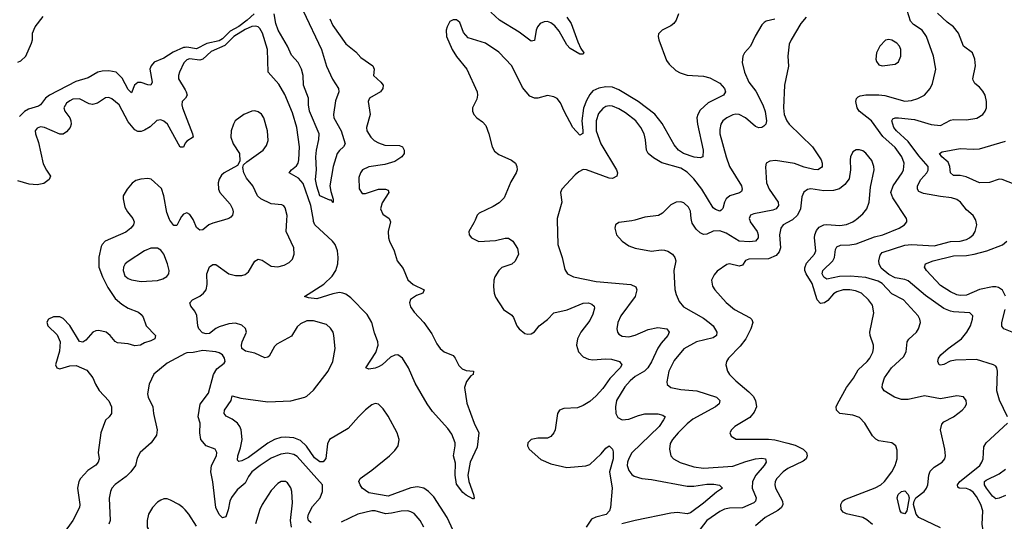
# Model space of a CAD drawing. Header units: inches. Extents: x 2143765 to 2212928, y 878963 to 1017374.
# Tile 133 of 256: x 2148982 to 2155042, y 958146 to 961234. Entities that reach past the tile are written whole.
import ezdxf

# ---------------------------------------------------------------- set-up
doc = ezdxf.new("R2010")
doc.units = ezdxf.units.IN
doc.header["$MEASUREMENT"] = 0
for name, color, linetype in [('C1945', 7, 'Continuous'), ('C1946', 7, 'Continuous'), ('C1955', 7, 'Continuous'), ('C1956', 7, 'Continuous')]:
    doc.layers.add(name, color=color, linetype=linetype)

msp = doc.modelspace()

# ---------------------------------------------------------------- linework, layer by layer
at = {"layer": 'C1945', "color": 5}
for points, elevation in [([(2149682, 960000), (2149685.7, 959990), (2149681.7, 959970), (2149666, 959950), (2149634.6, 959925.4), (2149508.5, 959870), (2149489.3, 959850.7), (2149482.9, 959837.1), (2149468.5, 959771.5), (2149470.2, 959710), (2149491.6, 959650), (2149524.2, 959584.2), (2149570, 959518.4), (2149610, 959481.8), (2149650, 959457.7), (2149713.3, 959433.3), (2149730, 959419.5), (2149741.5, 959401.5), (2149759.6, 959350), (2149818, 959290), (2149814.9, 959270), (2149790, 959256.2), (2149750, 959244.5), (2149724.9, 959230), (2149690, 959225.3), (2149650, 959238.7), (2149584.4, 959244.4), (2149570, 959253.3), (2149539.7, 959290), (2149513.6, 959310), (2149470, 959320.9), (2149450, 959319.2), (2149432.7, 959310), (2149390, 959260.9), (2149370, 959249.3), (2149350, 959252.7), (2149290, 959351.6), (2149250, 959394), (2149230, 959404), (2149190, 959404.7), (2149159.1, 959390), (2149148.8, 959371.2), (2149154.9, 959350), (2149212.8, 959292.8), (2149230.3, 959250), (2149227.5, 959192.5), (2149203, 959110), (2149210, 959091.3), (2149230, 959085.5), (2149290, 959103), (2149330, 959105.5), (2149396.1, 959076.1), (2149432.7, 959030), (2149448.2, 958990), (2149471.5, 958951.5), (2149530, 958887.3), (2149546.7, 958850), (2149546.4, 958810), (2149533, 958790), (2149510, 958769.3), (2149482.6, 958690), (2149465.5, 958570), (2149471.4, 958530), (2149465.5, 958510), (2149450, 958491.1), (2149401.7, 958458.3), (2149357, 958410), (2149345.3, 958390), (2149338.6, 958350), (2149352.1, 958250), (2149350.2, 958230), (2149310, 958151.5), (2149252.3, 958070)], 420), ([(2149966.1, 960000), (2149950, 959967.3), (2149930, 959966.6), (2149906.9, 960000)], 420), ([(2150000, 959178.1), (2149890, 959118.4), (2149807.7, 959052.3), (2149779, 958990), (2149769.1, 958930), (2149772.3, 958910), (2149802.3, 958850), (2149806.3, 958810), (2149828.4, 958710), (2149824.4, 958675.6), (2149791.4, 958628.6), (2149724.6, 958570), (2149706.1, 958533.9), (2149694.4, 958490), (2149666.9, 958450), (2149637.6, 958422.4), (2149570, 958372.3), (2149550, 958349.5), (2149540.2, 958330), (2149532.4, 958287.6), (2149538.4, 958150), (2149530.9, 958129.1)], 440), ([(2150000, 958215.8), (2149987, 958230), (2149962, 958250), (2149910, 958276.9), (2149890, 958283.6), (2149870, 958283.6), (2149850, 958276.2), (2149830, 958262.9), (2149799.3, 958230), (2149775.8, 958190), (2149766.7, 958150), (2149766.4, 958110), (2149790, 958070.7), (2149810, 958058.4), (2149879.9, 958039.9), (2149910, 958037.1), (2149970, 958043), (2150000, 958035.6)], 460)]:
    msp.add_lwpolyline(points, dxfattribs=dict(at, elevation=elevation))
at = {"layer": 'C1945', "color": 5, "elevation": 440}
msp.add_lwpolyline([(2149790, 959828), (2149750.4, 959810), (2149650, 959744.8), (2149631.8, 959730), (2149622, 959710), (2149618.8, 959690), (2149630, 959656.4), (2149650, 959640.9), (2149670, 959632.9), (2149730, 959621.5), (2149830, 959627.4), (2149862.2, 959637.7), (2149887.2, 959652.7), (2149900.5, 959670), (2149902.6, 959690), (2149892.3, 959730), (2149869, 959790), (2149850, 959815.3), (2149830, 959827.3)], close=True, dxfattribs=at)
at = {"layer": 'C1946', "color": 5}
for points, elevation in [([(2148970, 960972.2), (2148990, 960980.4), (2149020.7, 961010), (2149055.1, 961090), (2149060.9, 961110), (2149062, 961150), (2149078, 961190), (2149126.5, 961253.5)], 360), ([(2150000, 961062.5), (2149990, 961061.5), (2149926.6, 961033.4), (2149870, 960996.9), (2149810, 960972.3), (2149790.8, 960950), (2149784.1, 960930), (2149797.1, 960850), (2149790.2, 960829.8), (2149770, 960831.8), (2149730, 960846.3), (2149710, 960846.6), (2149689, 960830), (2149670, 960783.7), (2149650, 960804.2), (2149613, 960873), (2149576.4, 960910), (2149530, 960919.7), (2149490, 960917.1), (2149463.2, 960910), (2149404.6, 960875.4), (2149326.9, 960853.1), (2149164.7, 960770), (2149140.1, 960750), (2149110.1, 960709.9), (2149098.2, 960701.8), (2149036.6, 960683.4), (2149012, 960668), (2148981.7, 960638.3)], 360), ([(2150000, 960976.3), (2149992, 960968), (2149965, 960910), (2149958.7, 960890), (2149959.8, 960870), (2150000, 960801.7)], 380), ([(2150000, 960472.6), (2149998, 960470), (2149990, 960449.5), (2149970, 960449.7), (2149892.6, 960590), (2149870, 960608.1), (2149850, 960616.2), (2149826.9, 960613.1), (2149786.1, 960573.9), (2149750, 960553.5), (2149730, 960546), (2149710, 960545.3), (2149690, 960555.5), (2149650, 960605.8), (2149593.7, 960710), (2149550, 960747.2), (2149530, 960754.2), (2149510, 960751.6), (2149461, 960719), (2149430, 960710.6), (2149410, 960715.3), (2149350, 960745.6), (2149310, 960743.8), (2149290, 960735), (2149270, 960719.7), (2149254.9, 960690), (2149260.2, 960670), (2149290.1, 960630.1), (2149297.7, 960610), (2149299, 960590), (2149292.8, 960570), (2149270, 960542.3), (2149250, 960529.8), (2149230, 960529.8), (2149134, 960570), (2149110, 960573.3), (2149090, 960566), (2149078.3, 960550), (2149078.5, 960530), (2149097.3, 960477.3), (2149127.3, 960347.3), (2149146.8, 960306.8), (2149172.2, 960270), (2149163.8, 960250), (2149130, 960226), (2149090, 960216.2), (2149040.9, 960220.9), (2148970, 960242)], 380), ([(2150000, 960747.9), (2149982.8, 960730), (2149979.4, 960710), (2149983.3, 960690), (2150000, 960647.3)], 380), ([(2149906.9, 960000), (2149904.1, 960004.1), (2149887.3, 960047.3), (2149869.8, 960150), (2149854.5, 960194.6), (2149791.7, 960251.7), (2149770, 960256.2), (2149727.5, 960252.5), (2149697.2, 960242.8), (2149673.4, 960226.6), (2149643.7, 960190), (2149619.5, 960150), (2149618, 960130), (2149630, 960078.8), (2149645.3, 960050), (2149678.4, 960010), (2149682, 960000)], 420), ([(2150000, 960041.4), (2149990, 960037.2), (2149977.3, 960022.7), (2149966.1, 960000)], 420)]:
    msp.add_lwpolyline(points, dxfattribs=dict(at, elevation=elevation))
at = {"layer": 'C1955', "color": 5}
for points, elevation in [([(2151650.5, 958090), (2151612.8, 958170), (2151530, 958297.1), (2151498.4, 958330), (2151470, 958349.9), (2151430, 958357.3), (2151390, 958351), (2151250, 958300.7), (2151130, 958322.2), (2151090.5, 958350), (2151076.7, 958370), (2151069.3, 958390), (2151078.2, 958410), (2151150, 958461.2), (2151257.8, 958550), (2151290, 958581.5), (2151310.8, 958610), (2151317.1, 958650), (2151304.4, 958690), (2151250, 958792.6), (2151219.1, 958839.1), (2151190, 958867.6), (2151170, 958870.7), (2151150, 958863.9), (2151110, 958832.2), (2151067.3, 958790), (2151003.7, 958716.3), (2150889.7, 958650.3), (2150876.9, 958623.1), (2150866.5, 958533.5), (2150850, 958511.3), (2150830, 958512.5), (2150796.6, 958536.6), (2150747.5, 958607.5), (2150710, 958643.1), (2150670, 958658.9), (2150616.8, 958663.2), (2150590, 958661.6), (2150550, 958649.9), (2150510, 958626.5), (2150390, 958538.3), (2150350, 958518.3), (2150330, 958514.7), (2150323.2, 958523.2), (2150325.5, 958550), (2150341.6, 958598.4), (2150350.8, 958649.2), (2150346.1, 958710), (2150338, 958730), (2150322.4, 958750), (2150290, 958774.8), (2150252.9, 958792.9), (2150241.1, 958810), (2150243.5, 958830), (2150283.1, 958890), (2150290, 958918.8), (2150343.2, 958903.2), (2150510, 958881.1), (2150650, 958887.5), (2150736.3, 958910), (2150750, 958916.8), (2150790, 958953.2), (2150880.2, 959070), (2150909.9, 959130), (2150923.7, 959210), (2150916, 959290), (2150910.4, 959310.4), (2150895.4, 959335.4), (2150870, 959357.5), (2150790, 959380.2), (2150750, 959379.4), (2150710, 959362.5), (2150690, 959342.5), (2150655.1, 959284.9), (2150564, 959236), (2150550, 959221.8), (2150517.1, 959162.9), (2150510, 959155.6), (2150490, 959153.2), (2150430, 959180.3), (2150372.5, 959192.5), (2150349.6, 959209.6), (2150346.4, 959230), (2150351.6, 959250), (2150377.7, 959310), (2150372.7, 959332.7), (2150350, 959352.5), (2150310, 959364.9), (2150270, 959362), (2150210, 959343.6), (2150190, 959333.6), (2150150, 959302.6), (2150130, 959299.3), (2150107.1, 959307.1), (2150083.9, 959330), (2150078, 959350), (2150073.2, 959413.2), (2150060.3, 959440.3), (2150036.2, 959470), (2150029.9, 959490), (2150045.3, 959510), (2150090, 959532.7), (2150112.9, 959550), (2150129.8, 959570), (2150136.5, 959603.5), (2150133.7, 959670), (2150150, 959712.9), (2150170, 959727.1), (2150190, 959727), (2150270, 959670.1), (2150310, 959658.5), (2150350, 959658.3), (2150370, 959664.6), (2150390, 959680.7), (2150430, 959747.1), (2150450, 959760.5), (2150473.6, 959753.6), (2150530, 959716.5), (2150570, 959712.1), (2150610, 959723.2), (2150641.4, 959738.6), (2150660.2, 959759.8), (2150671.4, 959790), (2150669, 959830), (2150622.7, 959930), (2150626.6, 960000)], 420), ([(2150237.5, 960000), (2150170, 959980.4), (2150146.7, 959970), (2150110, 959941), (2150090, 959937.5), (2150070, 959955.3), (2150051.1, 960000)], 420), ([(2151260.1, 960000), (2151264.1, 959990), (2151249.6, 959930), (2151251.3, 959891.3), (2151257.9, 959870), (2151287.5, 959810), (2151305.9, 959750), (2151341.8, 959701.8), (2151370, 959633.1), (2151402.8, 959602.8), (2151472, 959570), (2151463, 959550), (2151424.2, 959535.8), (2151388.1, 959511.9), (2151380.8, 959490), (2151386.5, 959466.5), (2151410, 959433), (2151470.3, 959370), (2151519.5, 959299.5), (2151550, 959238), (2151570, 959210.4), (2151595.5, 959190), (2151650, 959166), (2151662.4, 959150), (2151684.5, 959104.5), (2151704.3, 959084.3), (2151730, 959073.6), (2151776, 959070), (2151772.7, 959050), (2151759.2, 959040.8), (2151732.9, 959007.1), (2151720.5, 958970), (2151733.8, 958873.8), (2151779.3, 958750), (2151806.9, 958690), (2151798.3, 958601.7), (2151754.2, 958510), (2151740.3, 958430), (2151746, 958390), (2151776, 958310), (2151779.1, 958290), (2151775.3, 958284.7), (2151770, 958283.6), (2151730, 958306.4), (2151710, 958322.8), (2151670, 958374.3), (2151661.2, 958430), (2151663.7, 958503.7), (2151651.2, 958550), (2151662.9, 958610), (2151661.8, 958630), (2151641.8, 958681.8), (2151616.6, 958716.7), (2151522.8, 958822.8), (2151489, 958869), (2151417, 958997.1), (2151375.1, 959090), (2151337.5, 959150), (2151310, 959169.9), (2151290, 959169.4), (2151264.2, 959155.8), (2151213.1, 959110), (2151190, 959097.3), (2151169.4, 959089.4), (2151130, 959083.4), (2151111.6, 959090), (2151174.6, 959185.4), (2151189.3, 959230), (2151186.9, 959250), (2151165.8, 959305.8), (2151149.9, 959369.9), (2151119.9, 959419.9), (2151021, 959521), (2150990, 959543.4), (2150970, 959550.9), (2150950, 959553.9), (2150910, 959546.8), (2150810, 959514.5), (2150760.6, 959520.6), (2150734, 959530), (2150854.9, 959605.1), (2150906, 959654), (2150927.5, 959690), (2150939.1, 959730), (2150942.7, 959770), (2150939, 959810), (2150924.3, 959850), (2150907.7, 959870), (2150799, 959970), (2150791.3, 959991.3), (2150789.8, 960000)], 380), ([(2151784.8, 960000), (2151777.4, 959982.6), (2151746.4, 959930), (2151748.2, 959910), (2151762, 959890), (2151808.3, 959868.3), (2151910, 959875.3), (2151970, 959888.1), (2151990, 959887.9), (2152016.9, 959870), (2152045.9, 959825.9), (2152052.9, 959790), (2152032, 959748), (2152010, 959729.1), (2151950, 959707.6), (2151930, 959689.7), (2151906.4, 959650), (2151900.7, 959630), (2151898.4, 959590), (2151901.8, 959550), (2151910, 959525.5), (2151960.3, 959450), (2152010, 959414.6), (2152021.4, 959401.4), (2152042.2, 959350), (2152055.6, 959330), (2152090, 959302.6), (2152110, 959297.7), (2152130, 959300.1), (2152150, 959312.1), (2152179.9, 959350), (2152230, 959387.7), (2152270, 959430.1), (2152351.9, 959448.1), (2152450, 959488.1), (2152482, 959490), (2152502.4, 959482.4), (2152517, 959470), (2152518.9, 959458.9), (2152510, 959420.7), (2152490, 959381.1), (2152435.8, 959310), (2152414.5, 959270), (2152409.2, 959230), (2152421.3, 959190), (2152450, 959159.1), (2152483, 959143), (2152510, 959139), (2152586.6, 959146.6), (2152624.4, 959144.4), (2152674.4, 959130), (2152687, 959110), (2152677.3, 959090), (2152614.8, 959025.2), (2152570, 958962.9), (2152530, 958918.3), (2152490, 958882.9), (2152450, 958858.4), (2152415, 958845), (2152330, 958840.3), (2152304.4, 958830), (2152291.3, 958808.7), (2152278.5, 958710), (2152268.9, 958690), (2152251.1, 958668.9), (2152230, 958658.3), (2152170, 958658), (2152130.8, 958650), (2152110.4, 958630), (2152107.2, 958610), (2152117.1, 958590), (2152190, 958526.7), (2152250, 958500.3), (2152350, 958476.5), (2152466.7, 958486.7), (2152490, 958495.5), (2152559.7, 958560.3), (2152590, 958596.9), (2152610, 958610.2), (2152630, 958590.5), (2152634.4, 958574.4), (2152633.9, 958530), (2152611.1, 958450), (2152628.8, 958350), (2152618, 958230), (2152611.3, 958210), (2152591.3, 958188.7), (2152527.8, 958172.2), (2152501.8, 958158.2), (2152467.9, 958110)], 420), ([(2152289.2, 960000), (2152294, 959850), (2152321.1, 959770), (2152336.7, 959696.7), (2152353.4, 959670), (2152390.2, 959650.2), (2152530, 959622.1), (2152743.6, 959603.6), (2152774.9, 959590), (2152780.2, 959570), (2152770.2, 959530), (2152682.4, 959410), (2152663.6, 959370), (2152656.1, 959330), (2152660.3, 959310), (2152670, 959298.4), (2152690, 959286.5), (2152730, 959281.1), (2152770, 959290.9), (2152850, 959327.6), (2152910, 959338), (2152964, 959330), (2152978.7, 959310), (2152970.2, 959290), (2152930, 959242.5), (2152909.3, 959210.7), (2152870, 959127.4), (2152847.2, 959090), (2152826.4, 959070), (2152770, 959036.5), (2152738.5, 959010), (2152707.1, 958972.9), (2152655.9, 958890), (2152648.6, 958850), (2152650.2, 958810), (2152664.2, 958784.2), (2152690, 958770.2), (2152730, 958774), (2152790, 958797.9), (2152830, 958807.5), (2152910, 958808.3), (2152940, 958800), (2152953.7, 958790), (2152945.3, 958770), (2152916.8, 958730), (2152750, 958567.9), (2152730, 958533.3), (2152722.7, 958510), (2152720.8, 958490), (2152730, 958459.5), (2152750, 958434), (2152764.1, 958424.1), (2152810, 958410.1), (2152870, 958404), (2153090, 958363), (2153130, 958363.1), (2153210, 958375.6), (2153253.8, 958373.8), (2153288.5, 958368.5), (2153307.7, 958350), (2153270, 958324.8), (2153190, 958256.8), (2153110, 958197.6), (2153090, 958191.6), (2153030, 958199.7), (2152990, 958195.1), (2152770, 958150.3), (2152687.4, 958130)], 440), ([(2152767.3, 960000), (2152750, 959995.1), (2152670, 959986), (2152648.6, 959971.4), (2152644, 959950), (2152654.8, 959910), (2152690.8, 959870), (2152730, 959841.6), (2152770, 959827.6), (2152870, 959809), (2152930, 959816.9), (2152950, 959814.3), (2152970, 959808.9), (2152999.5, 959790), (2153014.6, 959770), (2153019.6, 959750), (2153008.1, 959690), (2153013.7, 959573.7), (2153021.3, 959541.3), (2153039.7, 959499.7), (2153066.4, 959466.4), (2153190, 959396.1), (2153224.7, 959370), (2153250, 959349.2), (2153273.1, 959310), (2153271, 959289), (2153250, 959275), (2153146.7, 959250), (2153070, 959208.4), (2153010, 959136.4), (2152977.1, 959070), (2152964.4, 959004.4), (2152967.7, 958987.7), (2152990.2, 958970.2), (2153050, 958958), (2153150, 958948.8), (2153270, 958910.9), (2153291.8, 958890), (2153287.6, 958870), (2153263.6, 958850), (2153124.9, 958775.1), (2153090, 958746.8), (2153035.2, 958690), (2153000.2, 958650), (2152985.9, 958625.8), (2152980.9, 958590), (2152990.3, 958550), (2153006.4, 958530), (2153047.6, 958507.6), (2153130, 958481.6), (2153190, 958472.6), (2153370, 958485.2), (2153450, 958514.6), (2153509.9, 958530.1), (2153550, 958535), (2153572.4, 958530), (2153575.8, 958510), (2153563.8, 958490), (2153512.3, 958430), (2153491.6, 958390), (2153489.6, 958350), (2153514.3, 958290), (2153511, 958270), (2153499.4, 958260.6), (2153430, 958228.6), (2153350, 958227.1), (2153320.2, 958219.8), (2153290, 958206), (2153211.8, 958150), (2153150, 958071.9)], 460), ([(2153474.6, 960000), (2153477.8, 959990), (2153519.8, 959930), (2153527.6, 959910), (2153527.9, 959890), (2153510, 959869.8), (2153474.2, 959865.8), (2153410, 959870.5), (2153330, 959918.8), (2153290, 959934.8), (2153250, 959932.1), (2153210, 959913), (2153190, 959912.3), (2153170, 959921.6), (2153145.2, 959945.2), (2153121.5, 959981.5), (2153116.5, 960000)], 460), ([(2153733.2, 960000), (2153681.7, 959970), (2153666.2, 959950), (2153659, 959910), (2153663.9, 959830), (2153656.1, 959803.9), (2153637.5, 959782.5), (2153590, 959761.2), (2153470, 959758.8), (2153449.6, 959750.4), (2153430, 959722.6), (2153410, 959716.8), (2153350, 959731.3), (2153333.7, 959726.3), (2153274.4, 959685.6), (2153256.5, 959663.5), (2153240.3, 959630), (2153246.2, 959593.8), (2153259.6, 959570), (2153330, 959492), (2153380.3, 959450), (2153478.6, 959398.6), (2153488.6, 959388.6), (2153493.8, 959370), (2153482, 959330), (2153450.9, 959269.1), (2153416.7, 959223.3), (2153344.9, 959150), (2153332.2, 959130), (2153328.7, 959110), (2153338, 959070), (2153350.3, 959050), (2153388.8, 959010), (2153470, 958943.2), (2153495.5, 958915.5), (2153510.8, 958890), (2153515.9, 958850), (2153502.4, 958817.6), (2153474.7, 958785.3), (2153383.8, 958730), (2153362, 958710), (2153353.4, 958690), (2153360.7, 958670), (2153392.5, 958652.5), (2153590, 958651.3), (2153630, 958646.5), (2153710, 958627.2), (2153753.9, 958613.9), (2153804.7, 958590), (2153823.5, 958570), (2153827.5, 958550), (2153821.8, 958530), (2153804.8, 958515.2), (2153710, 958470.5), (2153680.2, 958450), (2153641.8, 958410), (2153631.3, 958390), (2153629.1, 958370), (2153634.2, 958350), (2153676.8, 958270), (2153679.4, 958250), (2153670.2, 958230), (2153647.7, 958212.3), (2153570.2, 958170), (2153510, 958117.7)], 480), ([(2154230, 958125.7), (2154195.3, 958155.3), (2154170, 958169.1), (2154070, 958192.4), (2154050, 958201.3), (2154037.8, 958217.8), (2154034.7, 958250), (2154045.7, 958270), (2154059.4, 958280.6), (2154247.3, 958352.7), (2154281.6, 958370), (2154304.2, 958390), (2154349.7, 958450), (2154369.7, 958490), (2154382.6, 958530), (2154383, 958583), (2154374, 958610), (2154350, 958629.6), (2154270, 958642), (2154250, 958651.3), (2154230, 958671.5), (2154184, 958750), (2154150, 958785.1), (2154110, 958798.4), (2154030, 958809.9), (2154008.9, 958830), (2154007.4, 958850), (2154014.2, 958870), (2154069.8, 958970), (2154113.5, 959026.5), (2154142.5, 959077.5), (2154198.5, 959130), (2154213.7, 959150), (2154232.5, 959187.5), (2154237.6, 959210), (2154236.1, 959230), (2154215.8, 959290), (2154214.8, 959310), (2154239.2, 959430), (2154230, 959476.2), (2154206.9, 959510), (2154163, 959550), (2154125.6, 959565.6), (2154090, 959571.5), (2154050, 959570.4), (2154010, 959558.5), (2153990, 959545.7), (2153955, 959505), (2153935.9, 959490), (2153910, 959487.5), (2153889.9, 959509.9), (2153858.3, 959610), (2153821.9, 959670), (2153813.7, 959690), (2153813.4, 959706.6), (2153824.9, 959735.1), (2153873.2, 959790), (2153881.8, 959810), (2153872.9, 959890), (2153875, 959910), (2153885, 959935), (2153903.2, 959956.8), (2153930, 959971), (2153950, 959973.5), (2154030, 959966.7), (2154070, 959972.4), (2154109.6, 959990), (2154123.6, 960000)], 480), ([(2154650, 958105.7), (2154516, 958170), (2154499.5, 958190), (2154482.4, 958250), (2154486.6, 958270), (2154497.6, 958290), (2154548.2, 958330), (2154563.5, 958350), (2154571.7, 958370), (2154576.2, 958430), (2154586.4, 958453.6), (2154610, 958479.6), (2154658.4, 958510), (2154674.7, 958530), (2154679.7, 958550), (2154676.4, 958590), (2154649.7, 958710), (2154656.6, 958743.4), (2154670, 958758), (2154730, 958788.2), (2154782.9, 958830), (2154800.5, 958850), (2154809.6, 958870), (2154807.3, 958890), (2154790, 958911.5), (2154750, 958918.7), (2154650, 958900.5), (2154550, 958917.4), (2154450, 958896.4), (2154410, 958896.4), (2154366, 958910), (2154302.7, 958950), (2154289.7, 958970), (2154291.2, 958990), (2154305.3, 959030), (2154346.5, 959090), (2154422, 959158), (2154437.6, 959190), (2154444.7, 959250), (2154453.1, 959266.9), (2154500.5, 959310), (2154514.3, 959330), (2154525.1, 959370), (2154522.6, 959390), (2154511.1, 959410), (2154420.4, 959510), (2154350, 959545.7), (2154290, 959608.8), (2154264.6, 959624.6), (2154190, 959645.9), (2154094.9, 959654.9), (2154027.2, 959652.8), (2153950, 959636.8), (2153930, 959647.8), (2153921.2, 959670), (2153924.7, 959690), (2153987.3, 959750), (2153995.7, 959770), (2154001.9, 959818.1), (2154010, 959835.6), (2154034.5, 959845.5), (2154090, 959846.8), (2154130, 959854.6), (2154242.5, 959897.5), (2154295.1, 959910), (2154394.5, 959950), (2154427.3, 959970), (2154442, 959990), (2154441.3, 960000)], 460), ([(2155060.5, 958790), (2155011.6, 958891.6), (2154994.9, 958950), (2154999.6, 959070), (2154996.5, 959090), (2154990, 959101.5), (2154975.6, 959110), (2154870, 959141.5), (2154741.5, 959138.5), (2154709.3, 959130.7), (2154670, 959111.5), (2154650, 959107.1), (2154641.2, 959110), (2154631.8, 959130), (2154637.4, 959150), (2154651.3, 959170), (2154696.4, 959210), (2154777.2, 959270), (2154811.6, 959310), (2154834.4, 959350), (2154846.4, 959390), (2154847.1, 959410), (2154829.8, 959429.8), (2154730, 959435.3), (2154710, 959439.1), (2154670, 959456.6), (2154556.4, 959536.4), (2154450, 959625.6), (2154430, 959633.7), (2154370, 959644.3), (2154330, 959666), (2154284.6, 959704.6), (2154271.6, 959730), (2154268.9, 959750), (2154276.7, 959783.3), (2154290, 959801.4), (2154430, 959846.7), (2154470, 959849.6), (2154610, 959841.7), (2154710, 959869.2), (2154770, 959871.3), (2154810, 959881.3), (2154828.2, 959890), (2154849.7, 959910), (2154861.7, 959930), (2154872.2, 959970), (2154865.7, 960000)], 440), ([(2155050, 959531.8), (2155030, 959568.4), (2155005.5, 959585.5), (2154990, 959589.8), (2154970, 959588.3), (2154890, 959572.8), (2154810, 959538.5), (2154770, 959535.1), (2154750, 959540.4), (2154710, 959558.9), (2154650, 959597.7), (2154563.1, 959690), (2154549.7, 959710), (2154556.9, 959730), (2154602.9, 959750), (2154730, 959779.1), (2154810, 959782.2), (2154855.6, 959790), (2154934.7, 959810), (2155030, 959847.3), (2155058.2, 959870)], 420), ([(2155090.8, 959310), (2155039.5, 959330), (2155026.5, 959346.5), (2155027.2, 959370), (2155047.7, 959450)], 420), ([(2150775.9, 958135.9), (2150760.3, 958150), (2150756.5, 958170), (2150759.3, 958190), (2150783.6, 958236.4), (2150831.5, 958290), (2150846.6, 958330), (2150844.8, 958370), (2150690, 958545.9), (2150670, 958557.2), (2150630, 958565.8), (2150590, 958559.9), (2150530, 958534.3), (2150461.7, 958490), (2150411.7, 958450), (2150390, 958422.3), (2150370, 958380.4), (2150319.8, 958340.2), (2150286.6, 958293.4), (2150276, 958270), (2150264.4, 958215.6), (2150250, 958174.5), (2150230, 958166.6), (2150210, 958187.3), (2150188.3, 958230), (2150171.8, 958388.2), (2150158.8, 958450), (2150162.9, 958490), (2150193.5, 958550), (2150196.3, 958570), (2150185.2, 958590), (2150130, 958611.3), (2150097.6, 958650), (2150091.5, 958690), (2150093.2, 958750), (2150081.5, 958790), (2150093.4, 958866.6), (2150144.6, 958935.4), (2150174.3, 959050), (2150195.3, 959084.7), (2150239.8, 959120.2), (2150246.3, 959130), (2150242.6, 959150), (2150230, 959171.3), (2150210, 959183.5), (2150188.8, 959188.8), (2150110, 959196.7), (2150050, 959185.5), (2150010, 959183.5), (2150000, 959178.1)], 440), ([(2155050, 957992.4), (2155030, 957987.3), (2155013.9, 957993.9), (2154970, 958048.3), (2154930, 958072.3), (2154911.5, 958091.5), (2154905.6, 958125.6), (2154909.9, 958210), (2154897.1, 958250), (2154870, 958299.5), (2154850, 958324.7), (2154830, 958340.5), (2154810, 958347.6), (2154764, 958350), (2154755.6, 958355.6), (2154752.6, 958370), (2154767.8, 958390), (2154868.2, 958470), (2154890.6, 958490), (2154904, 958510), (2154910.6, 958530), (2154915.2, 958604.8), (2154930.5, 958629.5), (2155060.7, 958750)], 440), ([(2155050, 958304.6), (2155010, 958288), (2154990, 958285.3), (2154970, 958300.7), (2154931.8, 958350), (2154920.7, 958370), (2154919.8, 958390), (2154930, 958399.8), (2155010, 958438.2), (2155050, 958466.2)], 420), ([(2150654.2, 958110), (2150648.1, 958150), (2150660.7, 958260.7), (2150656, 958330), (2150650, 958352.7), (2150630, 958382.7), (2150619, 958390), (2150592, 958390), (2150570, 958378.4), (2150530, 958335.1), (2150475.3, 958250), (2150461.1, 958218.9), (2150434, 958130)], 460), ([(2150070, 958116), (2150023.6, 958190), (2150000, 958215.8)], 460), ([(2151469.8, 958110), (2151447.7, 958150), (2151410, 958193.5), (2151390, 958205.3), (2151370, 958209.8), (2151330, 958208.3), (2151270, 958195.4), (2151233, 958193), (2151170, 958210.4), (2151150, 958210.9), (2151062.7, 958190), (2150959.8, 958140.2)], 440)]:
    msp.add_lwpolyline(points, dxfattribs=dict(at, elevation=elevation))
at = {"layer": 'C1955', "color": 5, "elevation": 460}
msp.add_lwpolyline([(2154430, 958191.2), (2154410, 958198.9), (2154401.5, 958210), (2154382.6, 958290), (2154389.1, 958310), (2154409.1, 958330), (2154430, 958333), (2154449.3, 958310), (2154455.8, 958290), (2154441.6, 958210)], close=True, dxfattribs=at)
at = {"layer": 'C1956', "color": 5}
for points, elevation in [([(2150425.9, 961270), (2150382.2, 961230), (2150330, 961192.5), (2150277.5, 961162.5), (2150230, 961115.8), (2150210, 961102.5), (2150133.5, 961086.5), (2150070, 961055.1), (2150010, 961063.6), (2150000, 961062.5)], 360), ([(2150727.6, 961287.6), (2150838.9, 961050), (2150870, 960947.4), (2150906.7, 960866.7), (2150943.5, 960810), (2150945.6, 960790), (2150925.5, 960734.5), (2150912.6, 960650), (2150916.3, 960630), (2150961.4, 960550), (2150984.9, 960470), (2150976, 960450), (2150950.6, 960429.4), (2150935.3, 960410), (2150912.1, 960330), (2150891, 960210), (2150896, 960176), (2150910.7, 960129.3), (2150910.9, 960109.1), (2150908, 960110), (2150902, 960122), (2150890, 960122), (2150830, 960149.4), (2150810, 960209.2), (2150802.7, 960250), (2150809.8, 960310.2), (2150804.4, 960390), (2150808.2, 960430), (2150823.7, 960496.3), (2150824.9, 960530), (2150766.7, 960670), (2150760.1, 960710), (2150760.5, 960750), (2150728.3, 960830), (2150726.9, 960890), (2150716.5, 960930), (2150695.9, 960970), (2150654.7, 961014.7), (2150629.8, 961070), (2150573.7, 961170), (2150559.3, 961210), (2150548.1, 961270)], 360), ([(2153037.3, 961270), (2153023.1, 961230), (2153008.2, 961210), (2152990, 961196.3), (2152936, 961170), (2152913.4, 961146.6), (2152910.6, 961130), (2152915.5, 961110), (2152962.9, 960982.9), (2152979.5, 960959.5), (2153021, 960921), (2153046.4, 960906.4), (2153090, 960892.3), (2153190, 960886.2), (2153230, 960876.5), (2153290, 960842.6), (2153319.5, 960810), (2153324.9, 960790), (2153313.4, 960770), (2153219, 960721), (2153170, 960676.1), (2153154.8, 960650), (2153150.1, 960630), (2153152.7, 960590), (2153188.7, 960430), (2153186.8, 960390), (2153170, 960383), (2153133, 960387), (2153068.4, 960410), (2153036, 960430), (2153010, 960464), (2152935.4, 960595.4), (2152890, 960652.5), (2152789, 960730), (2152670, 960801.5), (2152630, 960817.6), (2152590, 960820.2), (2152546.9, 960813.1), (2152510, 960795.4), (2152490, 960772.7), (2152470, 960736.8), (2152451.1, 960688.9), (2152440.7, 960610), (2152448.6, 960551.4), (2152447.1, 960532.9), (2152430, 960523.2), (2152386.8, 960570), (2152333, 960670), (2152310, 960722.3), (2152290, 960747.7), (2152270, 960759.3), (2152230, 960767), (2152170, 960749.9), (2152149.9, 960749.9), (2152122.2, 960762.2), (2152076.8, 960816.8), (2152010, 960948.8), (2151930, 961033.2), (2151849.7, 961090), (2151742.8, 961122.8), (2151714.4, 961154.4), (2151690, 961216.9), (2151670, 961232.4), (2151650, 961233.5), (2151630, 961221.6), (2151612, 961190), (2151607.6, 961170), (2151609, 961130), (2151643.6, 961050), (2151670, 961006), (2151733.4, 960930), (2151797.3, 960790), (2151799.5, 960770), (2151794.7, 960745.3), (2151768, 960690), (2151768.2, 960670), (2151778, 960650), (2151796.3, 960630), (2151830, 960605.3), (2151850, 960581.6), (2151870.2, 960530), (2151890.2, 960450.2), (2151904.6, 960424.6), (2151930, 960404.4), (2152009.4, 960369.4), (2152033.1, 960350), (2152042.3, 960330), (2152044, 960310), (2152038, 960290), (2152005.4, 960234.6), (2151963.2, 960136.8), (2151932.9, 960107.1), (2151896.6, 960083.4), (2151810, 960043.6), (2151797.6, 960030), (2151784.8, 960000)], 420), ([(2152350.1, 961250), (2152376.3, 961210), (2152417.1, 961097.1), (2152436.4, 961056.4), (2152454.9, 961030), (2152450, 961021.2), (2152430, 961020.7), (2152370, 961055.9), (2152350, 961079.4), (2152303.1, 961163.1), (2152274.9, 961194.9), (2152250, 961213.9), (2152230, 961221.5), (2152210, 961221.2), (2152186, 961210), (2152169.5, 961190), (2152161.6, 961170), (2152150, 961105.1), (2152130, 961102.4), (2152056, 961156), (2151934.8, 961230), (2151880.9, 961280.9)], 380), ([(2154441.3, 960000), (2154440.7, 960010), (2154356.1, 960136.1), (2154344, 960170), (2154357.3, 960210), (2154412.9, 960290), (2154422.2, 960310), (2154426.3, 960350), (2154411.8, 960390), (2154370, 960446.9), (2154295, 960515), (2154223.4, 960610), (2154148, 960670), (2154136, 960690), (2154128.1, 960730), (2154131.5, 960748.5), (2154141.4, 960758.6), (2154154.6, 960765.4), (2154189.9, 960770.1), (2154270, 960770.8), (2154306.4, 960766.4), (2154430, 960732.8), (2154470, 960735.9), (2154510, 960748.2), (2154551.3, 960770), (2154585.7, 960810), (2154599.2, 960840.8), (2154616.5, 960910), (2154619.3, 960930), (2154605, 961010), (2154563.1, 961130), (2154536, 961170), (2154483.5, 961203.5), (2154464.3, 961224.3), (2154444.7, 961290)], 460), ([(2154865.7, 960000), (2154864.7, 960004.7), (2154850, 960027.6), (2154810, 960063.5), (2154771.3, 960111.3), (2154750, 960126.2), (2154717.3, 960137.3), (2154650, 960144.4), (2154543.6, 960163.6), (2154516.5, 960176.5), (2154506.8, 960190), (2154508.2, 960210), (2154527.9, 960250), (2154564.2, 960290), (2154573.4, 960306.6), (2154572.7, 960330), (2154515.9, 960395.9), (2154450, 960484.3), (2154377.3, 960550), (2154362.7, 960570), (2154349.8, 960610), (2154355.8, 960624.2), (2154369.8, 960630.2), (2154389.9, 960630.1), (2154490, 960619.8), (2154591.5, 960588.5), (2154650, 960582.9), (2154710, 960614.9), (2154730, 960620.2), (2154810, 960617.3), (2154871.8, 960628.2), (2154909.6, 960650), (2154924.7, 960670), (2154931.2, 960690), (2154932.6, 960730), (2154923, 960770), (2154910, 960794), (2154890, 960817.6), (2154861.1, 960841.1), (2154850, 960862), (2154848.3, 960870), (2154865.4, 960950), (2154859.7, 960990), (2154845.6, 961030), (2154791.3, 961071.3), (2154760.3, 961150), (2154730, 961189.8), (2154690, 961218.9), (2154630, 961274.1)], 440), ([(2150890, 961239.1), (2150910, 961198.4), (2150990, 961084.9), (2151050, 961035.3), (2151080.9, 961000.9), (2151154.9, 960950), (2151163.1, 960930), (2151158.7, 960890), (2151205.7, 960850), (2151218.5, 960830), (2151217.6, 960810), (2151202.7, 960790), (2151135.8, 960750), (2151126, 960730), (2151138.7, 960650), (2151117.3, 960570), (2151119, 960550), (2151142.7, 960510), (2151164.4, 960490), (2151190, 960474.8), (2151230, 960461), (2151319, 960459), (2151337.6, 960450), (2151348.9, 960430), (2151348.9, 960410), (2151334.3, 960390), (2151290, 960359.8), (2151230, 960343.2), (2151131.2, 960328.8), (2151092.4, 960310), (2151079, 960290), (2151070, 960262), (2151071.7, 960191.7), (2151090, 960164.4), (2151110, 960164.6), (2151190.2, 960190.2), (2151234, 960190), (2151250, 960184.7), (2151254.4, 960170), (2151213, 960107), (2151202.9, 960070), (2151216.7, 960036.7), (2151256.1, 960010), (2151260.1, 960000)], 380), ([(2153630, 961236.3), (2153575.3, 961224.7), (2153563.2, 961216.8), (2153550, 961202), (2153508.3, 961131.7), (2153479.5, 961070), (2153443.8, 961030), (2153432.4, 961010), (2153427.6, 960970), (2153442.4, 960910), (2153469.4, 960850), (2153513.3, 960793.3), (2153555.7, 960710), (2153570.8, 960669.2), (2153577.5, 960610), (2153573.1, 960590), (2153562.2, 960577.8), (2153550, 960569), (2153530, 960567.8), (2153510, 960577), (2153449.8, 960630), (2153410, 960649.1), (2153390, 960651.1), (2153370, 960648.1), (2153334.6, 960630), (2153309, 960611), (2153296.5, 960590), (2153290, 960558), (2153291.6, 960530), (2153330, 960388.4), (2153350.6, 960330.6), (2153423.9, 960210), (2153428.9, 960190), (2153423.6, 960176.4), (2153412.3, 960167.7), (2153351.6, 960148.4), (2153330, 960131.7), (2153319.4, 960110), (2153310, 960072.3), (2153299.4, 960060.6), (2153290, 960055.6), (2153264.3, 960064.3), (2153250, 960075.4), (2153180.7, 960190), (2153130, 960254), (2153090, 960295.8), (2153050, 960319.3), (2152933.1, 960353.1), (2152882.3, 960382.3), (2152849.2, 960409.2), (2152839.8, 960430), (2152834.4, 960494.4), (2152824.8, 960530), (2152804.6, 960570), (2152773.5, 960610), (2152710, 960660.2), (2152670, 960683.9), (2152630, 960700.9), (2152610, 960703), (2152590, 960699.1), (2152570, 960686.6), (2152544.1, 960655.9), (2152530.7, 960610), (2152529.6, 960550), (2152559.6, 960470), (2152655.2, 960310), (2152661.3, 960290), (2152656.9, 960270), (2152630, 960255.8), (2152610, 960258.2), (2152470, 960309.7), (2152448.9, 960311.1), (2152422.9, 960297.1), (2152400.9, 960279.1), (2152319.5, 960190), (2152310.4, 960170), (2152318.9, 960110), (2152288.9, 960010), (2152289.2, 960000)], 440), ([(2153822.4, 961250), (2153790.2, 961210), (2153729.2, 961110), (2153718, 961082), (2153709.3, 961010), (2153712.6, 960947.4), (2153689.2, 960830), (2153683, 960690), (2153686.3, 960650), (2153702.5, 960610), (2153717.6, 960590), (2153860.5, 960450), (2153913.7, 960370), (2153920.7, 960350), (2153920.9, 960330), (2153916.8, 960323.2), (2153894.8, 960310), (2153869.4, 960310.6), (2153810, 960326.2), (2153750, 960348.5), (2153633.7, 960366.3), (2153598, 960362), (2153577.1, 960350), (2153571.8, 960328.2), (2153578.4, 960230), (2153594.6, 960190), (2153649.4, 960110), (2153652.5, 960090), (2153636.9, 960070), (2153618, 960062), (2153500.7, 960039.3), (2153478.7, 960030), (2153471.3, 960010), (2153474.6, 960000)], 460), ([(2150789.8, 960000), (2150774.4, 960090), (2150726.3, 960226.3), (2150697.5, 960257.5), (2150640.3, 960290), (2150654.6, 960310), (2150685.2, 960334.8), (2150695.3, 960350), (2150700.6, 960370), (2150703.2, 960450), (2150687.2, 960570), (2150661.2, 960661.2), (2150613.1, 960773.1), (2150576.1, 960836.1), (2150511, 960910), (2150507.4, 961050), (2150477.5, 961150), (2150459.7, 961179.7), (2150449.4, 961189.4), (2150434.2, 961194.2), (2150410, 961191.3), (2150370, 961172.5), (2150299.9, 961130), (2150244.7, 961075.3), (2150161.3, 961038.7), (2150110, 960990.9), (2150090, 960984.9), (2150027.3, 960992.7), (2150010, 960986.6), (2150000, 960976.3)], 380), ([(2150000, 960801.7), (2150006.9, 960790), (2150012.3, 960770), (2150002, 960750), (2150000, 960747.9)], 380), ([(2150626.6, 960000), (2150628.2, 960028.2), (2150616.2, 960076.2), (2150607.8, 960087.8), (2150594.5, 960094.5), (2150530, 960100.4), (2150466, 960130), (2150446.7, 960150), (2150416.5, 960210), (2150378.3, 960258.3), (2150361.8, 960290), (2150355.6, 960324.4), (2150360.4, 960339.6), (2150380.4, 960359.6), (2150480.3, 960430), (2150500.9, 960459.1), (2150511.2, 960490), (2150506.5, 960550), (2150484.8, 960630), (2150470, 960652.3), (2150450, 960667.3), (2150430, 960672.9), (2150410, 960670.8), (2150361.3, 960650), (2150308.4, 960610), (2150297, 960590), (2150283.6, 960550), (2150282, 960510), (2150295.2, 960470), (2150334, 960410), (2150338, 960362), (2150323, 960337), (2150240.2, 960290), (2150224, 960276), (2150210, 960251.6), (2150204.6, 960230), (2150205.9, 960190), (2150214.3, 960170), (2150277.1, 960097.1), (2150291.3, 960070), (2150295, 960050), (2150291.2, 960030), (2150281.3, 960018.7), (2150270, 960009.5), (2150237.5, 960000)], 420), ([(2150000, 960647.3), (2150046, 960530), (2150050.1, 960510), (2150010, 960485.3), (2150000, 960472.6)], 380), ([(2155150, 960201.8), (2155029.1, 960250.9), (2155010, 960251.1), (2154950, 960232.2), (2154890, 960228.4), (2154806.2, 960266.2), (2154770, 960274), (2154730, 960274), (2154711.3, 960290), (2154706.3, 960330), (2154695.8, 960355.8), (2154657.4, 960390), (2154643.6, 960410), (2154659.7, 960420.3), (2154770, 960441.5), (2154850, 960435.9), (2154890, 960438.6), (2155050, 960486.2)], 420), ([(2154123.6, 960000), (2154130, 960004.6), (2154170, 960039.5), (2154195.4, 960070), (2154209.8, 960110.2), (2154218, 960202), (2154241, 960310), (2154239.1, 960330), (2154226.5, 960366.5), (2154190, 960411.5), (2154170, 960426), (2154150, 960433), (2154130, 960433), (2154110, 960420.7), (2154096, 960390), (2154092.9, 960370), (2154095.3, 960310), (2154086.6, 960253.4), (2154060.7, 960219.3), (2154027.1, 960192.9), (2153990, 960182.8), (2153930, 960180.4), (2153850, 960193.3), (2153830, 960187.6), (2153807.8, 960172.2), (2153795.8, 960144.2), (2153788, 960070), (2153769.6, 960030.4), (2153737.5, 960002.5), (2153733.2, 960000)], 480), ([(2153116.5, 960000), (2153113.8, 960010), (2153110, 960054), (2153099, 960079), (2153070, 960107), (2153050, 960112), (2153022, 960110), (2152990, 960093.2), (2152938, 960042), (2152912.7, 960027.3), (2152830, 960017.6), (2152767.3, 960000)], 460), ([(2150051.1, 960000), (2150050, 960002.7), (2150030, 960034), (2150010, 960045.6), (2150000, 960041.4)], 420)]:
    msp.add_lwpolyline(points, dxfattribs=dict(at, elevation=elevation))
at = {"layer": 'C1956', "color": 5, "elevation": 480}
msp.add_lwpolyline([(2154330, 961111.8), (2154310, 961106.6), (2154275.5, 961070), (2154254.4, 961030), (2154250.4, 960990), (2154255.3, 960975.3), (2154270, 960956.3), (2154290, 960950.4), (2154370, 960959.3), (2154390, 960974), (2154404.2, 961010), (2154404.2, 961050), (2154396.9, 961070), (2154380.9, 961090), (2154350, 961107)], close=True, dxfattribs=at)

doc.saveas('drawing.dxf')
